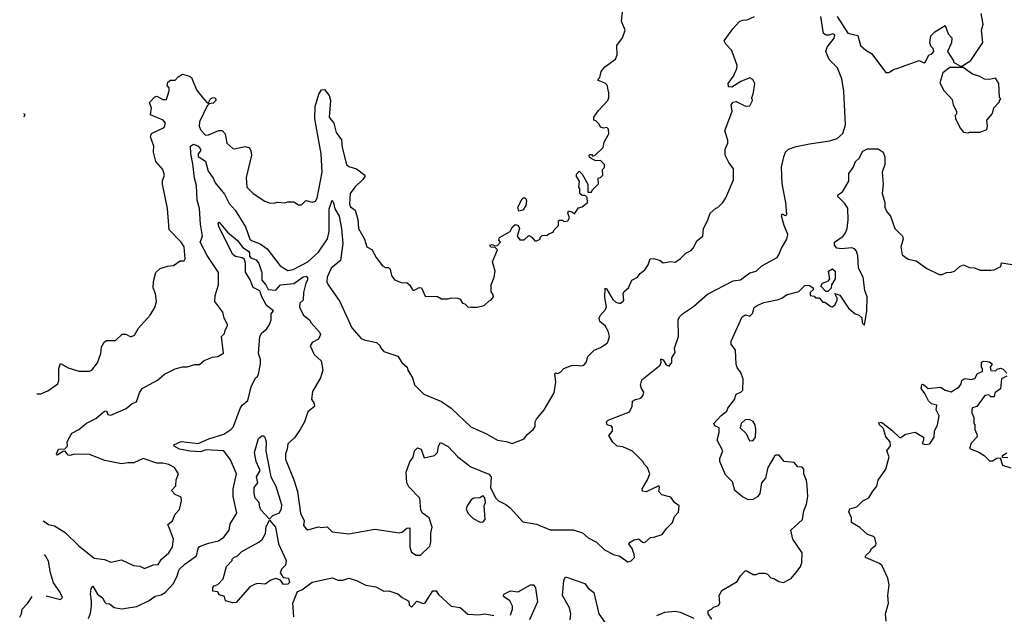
# Model space of a CAD drawing. Extents: x 2348354 to 2479840, y 460476 to 613653.
# Tile 8 of 256: x 2374626 to 2381082, y 478362 to 482265. Entities that reach past the tile are written whole.
import ezdxf

# ---------------------------------------------------------------- set-up
doc = ezdxf.new("R2010")
doc.units = 0

msp = doc.modelspace()

# ---------------------------------------------------------------- linework, layer by layer
at = {"layer": '0CON05XD'}
for points in [[(2375613.8, 478915), (2375598.3, 478951.7), (2375627.5, 478975), (2375645, 479020), (2375675, 479050), (2375687, 479107), (2375685, 479130), (2375645, 479147.5), (2375622.5, 479175), (2375650, 479205), (2375652.5, 479245), (2375666.7, 479285), (2375642.5, 479325), (2375605, 479346), (2375565, 479354.2), (2375525, 479353.8), (2375435, 479384), (2375375, 479355.7), (2375335, 479357.1), (2375295, 479349.2), (2375185, 479371.1), (2375085, 479411.4), (2374987.7, 479412.3), (2374954.2, 479404.2), (2374945, 479406.7), (2374925, 479432.5), (2374908.3, 479431.7), (2374875, 479407.5), (2374867.5, 479415), (2374880, 479445), (2374921.7, 479448.3), (2374940, 479465), (2374937.5, 479495), (2374968.3, 479551.7), (2375013.3, 479575), (2375063.9, 479616.1), (2375125, 479647.5), (2375182.5, 479695), (2375195, 479697.5), (2375203.6, 479673.6), (2375225, 479668.8), (2375325, 479712.5), (2375365, 479746.2), (2375393, 479757), (2375411.2, 479815), (2375430, 479845), (2375530.5, 479899.5), (2375575, 479938), (2375645, 479973.8), (2375695, 479986.2), (2375725, 479986.2), (2375775, 480002.5), (2375805, 480002.5), (2375835, 480027.5), (2375890, 480050), (2375925.9, 480054.1), (2375963, 480077), (2375950, 480185), (2375970, 480205), (2375973, 480227), (2375990, 480255), (2375990, 480265), (2375967.5, 480305), (2375957.5, 480345), (2375906, 480416), (2375908.6, 480455), (2375930, 480525), (2375930, 480605), (2375855, 480717.5), (2375809.2, 480805), (2375826, 480845), (2375812.1, 480922.1), (2375805.8, 481025), (2375790.5, 481080.5), (2375786.5, 481176.5), (2375773.1, 481225), (2375761.7, 481318.3), (2375748.5, 481385), (2375747.3, 481435), (2375765, 481448.8), (2375796.9, 481435), (2375812.5, 481415), (2375812, 481405), (2375796, 481385), (2375797.3, 481367.3), (2375845.4, 481335.4), (2375861.5, 481271.5), (2375894.4, 481225), (2375907.1, 481195), (2375968.7, 481118.7), (2375999.3, 481059.3), (2376038.6, 481015), (2376106, 480906), (2376134.5, 480825), (2376146, 480815), (2376202.6, 480792.6), (2376250, 480760), (2376335, 480648.8), (2376385, 480618), (2376420, 480625), (2376515, 480675.5), (2376585, 480738.5), (2376645, 480825.7), (2376655.9, 480875), (2376655.3, 480935), (2376655, 481022.5), (2376675, 481080), (2376685, 481062.5), (2376693.1, 481023.1), (2376720.3, 480975), (2376737.5, 480895), (2376745.3, 480795), (2376729.1, 480685), (2376669.5, 480635), (2376643.1, 480575), (2376640, 480545), (2376648, 480525), (2376726.2, 480415), (2376805, 480242.5), (2376865, 480173.3), (2376885, 480163.8), (2376967, 480147), (2376990, 480125), (2376990, 480115), (2377015, 480087.5), (2377105, 480056.2), (2377132.5, 480015), (2377167.5, 479985), (2377172.5, 479965), (2377201.2, 479915), (2377215, 479867.5), (2377276.4, 479806.4), (2377391.7, 479758.3), (2377455.8, 479715.8), (2377585, 479592.5), (2377686.7, 479546.7), (2377760, 479505), (2377816.4, 479496.4), (2377855, 479483.3), (2377935, 479513.3), (2377955, 479542.5), (2377993.3, 479575), (2378006.7, 479595), (2378006.7, 479625), (2378015, 479642.5), (2378066.1, 479703.9), (2378130, 479815), (2378141.2, 479885), (2378135, 479940), (2378142.5, 479947.5), (2378155, 479942.5), (2378175, 479952.5), (2378193.9, 479976.1), (2378245, 479994.2), (2378275, 479997.5), (2378305, 479991.9), (2378325, 479997.5), (2378341.2, 480015), (2378352.5, 480055), (2378393.6, 480096.4), (2378435, 480113.3), (2378478, 480142), (2378486.1, 480153.9), (2378493.3, 480185), (2378485, 480220), (2378466.4, 480256.4), (2378431.2, 480285), (2378426, 480305), (2378434.4, 480325.6), (2378468.3, 480361.7), (2378475, 480380), (2378462.4, 480442.4), (2378465, 480503.3), (2378475, 480498.8), (2378515, 480429.2), (2378535, 480411.4), (2378555, 480404), (2378566, 480404), (2378583, 480417), (2378587.5, 480425), (2378583.3, 480465), (2378589.3, 480480.7), (2378617.5, 480505), (2378640, 480555), (2378677.5, 480575), (2378695, 480600), (2378725, 480622.5), (2378747.5, 480655), (2378760, 480695), (2378785, 480696.7), (2378825, 480683.3), (2378845, 480670), (2378895, 480677.5), (2378925, 480673.3), (2378957.5, 480695), (2378995, 480732.5), (2379029.3, 480750.7), (2379042.5, 480765), (2379067.5, 480815), (2379106.1, 480843.9), (2379110, 480895), (2379135.9, 480944.1), (2379153.3, 480995), (2379191.7, 481028.3), (2379205, 481032.5), (2379236.7, 481065), (2379256.7, 481095), (2379306.4, 481213.6), (2379306.7, 481285), (2379276.4, 481326.4), (2379251.2, 481375), (2379251.2, 481415), (2379270, 481455), (2379270, 481475), (2379250, 481535), (2379297.5, 481665), (2379292.5, 481705), (2379305, 481722.5), (2379325, 481727.5), (2379385, 481697.5), (2379415, 481700), (2379432.5, 481735), (2379427.5, 481755), (2379436.7, 481775), (2379446.4, 481846.4), (2379433, 481873), (2379415, 481882.5), (2379355, 481858.8), (2379295, 481821.2), (2379274, 481824), (2379272.9, 481845), (2379305.8, 481895), (2379328.8, 481945), (2379330, 481965), (2379295, 482062.5), (2379256.7, 482105), (2379246.7, 482125), (2379302.5, 482205), (2379347, 482253), (2379365, 482262.5), (2379396.4, 482263.6), (2379443.6, 482286.4)], [(2375076.7, 478335), (2375091.2, 478368.8), (2375097.5, 478415), (2375098.3, 478451.7), (2375090, 478495), (2375095, 478530), (2375105, 478547.5), (2375136.7, 478495), (2375169.5, 478469.5), (2375185, 478442.5), (2375193.8, 478433.8), (2375215, 478430), (2375245, 478406.2), (2375295, 478398), (2375395, 478414.3), (2375475, 478452.5), (2375515, 478482), (2375555, 478491.1), (2375579.4, 478505), (2375634.4, 478565), (2375660, 478615), (2375672.7, 478657.3), (2375709.7, 478690.3), (2375786.2, 478745), (2375796.1, 478793.9), (2375805, 478806.7), (2375865, 478830), (2375930, 478845), (2375965, 478868.8), (2376000, 478915), (2376006.7, 478955), (2376050, 479025), (2376025.7, 479135), (2376026.9, 479185), (2376048.1, 479285), (2376009.2, 479375), (2375964.3, 479434.3), (2375845, 479442.5), (2375815, 479428), (2375745, 479432.9), (2375675, 479446), (2375640, 479465), (2375637.5, 479475), (2375685, 479496), (2375797.4, 479482.6), (2375866.2, 479513.8), (2375965, 479544.7), (2376010, 479575), (2376028.6, 479595), (2376073, 479713), (2376085.8, 479734.2), (2376123.3, 479765), (2376143.3, 479855), (2376172.5, 479915), (2376185, 479922.5), (2376191.7, 479938.3), (2376205.8, 480005), (2376204.3, 480035), (2376192.5, 480075), (2376201.4, 480185), (2376215, 480210), (2376245.7, 480234.3), (2376261.2, 480258.8), (2376275.9, 480294.1), (2376276.2, 480333.8), (2376290, 480355), (2376245, 480390), (2376214.3, 480445), (2376201.2, 480485), (2376157.9, 480507.9), (2376137.9, 480557.9), (2376107.1, 480607.1), (2376107.6, 480667.6), (2376101.1, 480691.1), (2376085, 480702.2), (2376040.5, 480710.5), (2376024.4, 480724.4), (2375935, 480900), (2375928.8, 480925), (2375935, 480936.7), (2375989.3, 480869.3), (2376054.2, 480815), (2376090.2, 480770.3), (2376125.7, 480745), (2376132.9, 480735), (2376132.5, 480712.5), (2376142.1, 480702.1), (2376177.9, 480687.9), (2376194, 480665), (2376213.1, 480605), (2376213.3, 480555), (2376240, 480525), (2376255, 480493.3), (2376305, 480490), (2376336.1, 480523.9), (2376425, 480534.4), (2376485, 480576.7), (2376505, 480582), (2376513.8, 480575), (2376513.8, 480555), (2376502, 480535), (2376488, 480475), (2376486.2, 480425), (2376463.3, 480405), (2376461.2, 480375), (2376486.7, 480325), (2376527.5, 480295), (2376537.5, 480275), (2376591.2, 480215), (2376598.3, 480198.3), (2376585, 480167.5), (2376545, 480146.7), (2376530, 480125), (2376557, 480067), (2376602.5, 480025), (2376613.8, 479965), (2376598, 479915), (2376546.7, 479825), (2376540, 479775), (2376557.5, 479745), (2376560, 479725), (2376515, 479690), (2376493.5, 479626.5), (2376465.8, 479575), (2376428.6, 479521.4), (2376385, 479480), (2376380.8, 479445), (2376369.4, 479415), (2376370, 479380), (2376424.4, 479245), (2376447.9, 479167.9), (2376467, 479027), (2376491.2, 478975), (2376487.5, 478945), (2376505, 478922.5), (2376515, 478917.5), (2376585, 478936.7), (2376605, 478932.5), (2376643.6, 478936.4), (2376675, 478903.3), (2376785, 478890), (2376955, 478922), (2377115, 478896.7), (2377136.1, 478903.9), (2377165, 478926.7), (2377185, 478930), (2377183.6, 478803.6), (2377195, 478770), (2377225, 478750), (2377255, 478750), (2377315, 478810), (2377322.5, 478835), (2377322.5, 478895), (2377330, 478935), (2377312, 478995), (2377267.5, 479025), (2377257.5, 479045), (2377250, 479125), (2377177.8, 479197.8), (2377163.8, 479225), (2377161.2, 479295), (2377185, 479363.3), (2377205.8, 479394.2), (2377214.1, 479435.9), (2377235, 479453.8), (2377258, 479445), (2377278.3, 479388.3), (2377345.8, 479404.2), (2377366.7, 479425), (2377373.6, 479466.4), (2377385, 479490), (2377435, 479463.3), (2377498.8, 479395), (2377585, 479329.2), (2377701.7, 479281.7), (2377717.5, 479265), (2377713.3, 479195), (2377747, 479127), (2377767, 479107), (2377815, 479083.3), (2377841.9, 479061.9), (2377925, 478970), (2378015, 478953.3), (2378105, 478916.7), (2378255, 478916.2), (2378317.7, 478897.7), (2378354.2, 478864.2), (2378407.5, 478835), (2378460, 478785), (2378525, 478752.5), (2378557, 478747), (2378615, 478707.5), (2378635, 478712.5), (2378656.7, 478735), (2378656.2, 478755), (2378642.5, 478795), (2378620, 478825), (2378630, 478835), (2378655, 478850), (2378685, 478857.5), (2378710, 478835), (2378726.4, 478833.6), (2378763, 478867), (2378785, 478867.5), (2378840, 478885), (2378867.5, 478925), (2378907.5, 478965), (2378920, 479005), (2378947, 479033), (2378950, 479075), (2378920, 479095), (2378895, 479130), (2378837, 479147), (2378818.3, 479168.3), (2378822.5, 479195), (2378816.4, 479206.4), (2378735, 479166.9), (2378709.5, 479169.5), (2378707.1, 479185), (2378743.3, 479245), (2378757.5, 479285), (2378742.5, 479325), (2378722.5, 479345), (2378712.5, 479365), (2378643.6, 479433.6), (2378580.5, 479460.5), (2378545, 479466.7), (2378515, 479492.5), (2378490, 479535), (2378512.5, 479565), (2378512.5, 479585), (2378506.1, 479596.1), (2378477.5, 479605), (2378473.3, 479625), (2378485, 479636.7), (2378625, 479690), (2378641.7, 479728.3), (2378645, 479760), (2378665, 479772.5), (2378698.3, 479781.7), (2378715, 479800), (2378719.3, 479819.3), (2378702.5, 479845), (2378697.5, 479865), (2378705, 479900), (2378825, 479997.5), (2378832.5, 480015), (2378831.2, 480038.8), (2378845, 480032.5), (2378865, 480000), (2378885, 479990), (2378903.3, 480015), (2378903.3, 480045), (2378925, 480080), (2378920.7, 480109.3), (2378946.2, 480185), (2378943.3, 480295), (2378953.3, 480315), (2378973.3, 480335), (2379045, 480382.5), (2379135.9, 480464.1), (2379305, 480551.2), (2379351.7, 480558.3), (2379415, 480603.8), (2379455, 480613.3), (2379491.7, 480648.3), (2379592.5, 480705), (2379605, 480722.5), (2379621.2, 480765), (2379655.9, 480824.1), (2379663.8, 480855), (2379638.8, 480915), (2379622.5, 480975), (2379625, 480990), (2379645, 480980), (2379656.7, 480985), (2379649.2, 481065), (2379626.8, 481186.8), (2379622.6, 481297.4), (2379635.9, 481364.1), (2379648.8, 481395), (2379666.7, 481415), (2379717.4, 481432.6), (2379805, 481450.9), (2379939.5, 481470.5), (2379986.1, 481483.9), (2380022.9, 481517.1), (2380040.7, 481575), (2380030.8, 481795), (2380017.6, 481877.6), (2379989.2, 481949.2), (2379935, 482003.8), (2379912.5, 482055), (2379920, 482085), (2379966.6, 482143.4), (2379971.2, 482165), (2379955, 482171.2), (2379935, 482162.5), (2379915, 482162.5), (2379897.5, 482175), (2379880, 482285)], [(2376561.8, 481615), (2376564.4, 481695), (2376588.1, 481775), (2376605, 481803.8), (2376625, 481807.5), (2376655, 481766.7), (2376664.3, 481735), (2376655.8, 481625), (2376686.3, 481586.3), (2376700.6, 481525), (2376736.7, 481476.7), (2376740, 481425), (2376768.8, 481315), (2376785, 481301.2), (2376835, 481286.7), (2376890, 481245), (2376890, 481235), (2376876.7, 481215), (2376823.8, 481165), (2376793.3, 481125), (2376788.8, 481055), (2376795, 481037.5), (2376826.7, 481015), (2376843, 480953), (2376848.8, 480895), (2376887.5, 480825), (2376902.5, 480775), (2376935, 480757.5), (2376963, 480703), (2377005, 480650), (2377025, 480637.5), (2377045, 480637.5), (2377055, 480627.5), (2377063.8, 480585), (2377085, 480556.7), (2377135, 480536.7), (2377165, 480540), (2377182.5, 480525), (2377205, 480490), (2377215, 480490), (2377245, 480507.5), (2377260, 480505), (2377285, 480450), (2377365, 480447.5), (2377393, 480433), (2377435, 480432.5), (2377455, 480440), (2377497, 480437), (2377515, 480430), (2377530, 480405), (2377545, 480400), (2377565, 480380), (2377585, 480377.5), (2377625, 480377.5), (2377671.7, 480388.3), (2377705, 480420), (2377716.4, 480423.6), (2377732.5, 480445), (2377731.7, 480461.7), (2377718.3, 480478.3), (2377718.8, 480525), (2377736.7, 480575), (2377743.3, 480615), (2377727.5, 480675), (2377760, 480755), (2377745, 480770), (2377715, 480772.5), (2377710, 480785), (2377725, 480790), (2377745, 480780), (2377758.3, 480781.7), (2377780, 480805), (2377768.3, 480818.3), (2377772.5, 480835), (2377843.3, 480875), (2377858.8, 480905), (2377875, 480921.2), (2377893.9, 480913.9), (2377903.3, 480895), (2377887.5, 480845), (2377905, 480820), (2377935, 480820), (2377965, 480847.5), (2377985, 480837.5), (2378005, 480812.5), (2378015, 480812.5), (2378040, 480825), (2378040, 480835), (2378051.7, 480848.3), (2378085, 480850), (2378095, 480860), (2378125, 480870), (2378130, 480885), (2378160, 480915), (2378160, 480945), (2378165, 480950), (2378185, 480950), (2378195, 480940), (2378220, 480945), (2378232.5, 480965), (2378220, 480995), (2378225, 481010), (2378251.7, 481001.7), (2378265, 480990), (2378290.7, 481029.3), (2378315, 481037.5), (2378350, 481065), (2378348.3, 481098.3), (2378335, 481110), (2378315, 481110), (2378300, 481125), (2378300, 481155), (2378292.5, 481165), (2378297.5, 481205), (2378277.5, 481235), (2378278.3, 481251.7), (2378295, 481270), (2378315, 481250), (2378352.5, 481185), (2378351.7, 481131.7), (2378376.4, 481133.6), (2378380, 481145), (2378421.7, 481188.3), (2378420, 481225), (2378435, 481230), (2378450, 481245), (2378448.3, 481281.7), (2378460, 481295), (2378460, 481315), (2378435, 481340), (2378405, 481337.5), (2378373, 481353), (2378361.7, 481361.7), (2378360, 481375), (2378365, 481380), (2378375, 481380), (2378385, 481370), (2378400, 481375), (2378452.5, 481425), (2378458.3, 481461.7), (2378490, 481515), (2378487, 481547), (2378477, 481557), (2378455, 481552.5), (2378435, 481560), (2378425, 481580), (2378405, 481600), (2378390, 481605), (2378390, 481625), (2378420.7, 481669.3), (2378482.5, 481735), (2378490, 481755), (2378490, 481785), (2378477.5, 481835), (2378465, 481847.5), (2378420, 481865), (2378420, 481875), (2378430, 481885), (2378440, 481925), (2378462.5, 481955), (2378533.6, 482006.4), (2378543.3, 482035), (2378542.5, 482095), (2378580, 482145), (2378597.5, 482195), (2378573.3, 482255), (2378580, 482315)], [(2379985.9, 482285.9), (2380055.9, 482175.9), (2380121.7, 482161.7), (2380140, 482095), (2380173.8, 482065), (2380212.5, 482042.5), (2380305, 481917.5), (2380325, 481917.5), (2380355, 481937.5), (2380385, 481946.7)], [(2380385, 481946.7), (2380523.6, 481996.4), (2380555, 481982.5), (2380565, 481987.5), (2380587, 482033), (2380605, 482037.5), (2380620, 482055), (2380616.2, 482075), (2380601.7, 482091.7), (2380593.6, 482113.6), (2380601.7, 482158.3), (2380626.7, 482185), (2380695, 482227.5), (2380715, 482172.5), (2380737.5, 482145), (2380736.4, 482113.6), (2380710, 482055), (2380750, 481995), (2380750, 481985), (2380795, 481960), (2380805, 481960), (2380863, 481997), (2380942.5, 482115), (2380933.8, 482195), (2380943.3, 482235), (2380930, 482305)], [(2380845, 481522.5), (2380855, 481527.5), (2380925, 481527.5), (2380967.5, 481545), (2380972.5, 481565), (2380967.5, 481605), (2381005, 481650), (2381013, 481687), (2381050, 481725), (2381050, 481735), (2381060, 481745), (2381050, 481755), (2381046.7, 481845), (2381025, 481880), (2380985, 481871.2), (2380953.6, 481873.6), (2380921.7, 481891.7), (2380875, 481906.7), (2380811.7, 481951.7), (2380725, 481950), (2380678.8, 481915), (2380660.7, 481850.7), (2380685, 481800), (2380741.7, 481741.7), (2380747.5, 481705), (2380770, 481665), (2380770, 481645), (2380760, 481635), (2380762.5, 481615), (2380795, 481550), (2380815, 481527.5), (2380845, 481522.5)], [(2374739.4, 479808.8), (2374765, 479808.8), (2374810.5, 479829.5), (2374876.7, 479875), (2374883, 479897), (2374883.8, 479975), (2374895, 480007.5), (2374945, 479980), (2375015, 479957.5), (2375085, 479957.5), (2375100, 479965), (2375137, 480013), (2375157.5, 480075), (2375163, 480117), (2375180.7, 480149.3), (2375195, 480160), (2375255, 480160), (2375298.3, 480201.7), (2375321.7, 480201.7), (2375355, 480182.5), (2375380, 480195), (2375405, 480240), (2375482.5, 480325), (2375512.5, 480375), (2375522.5, 480415), (2375517.5, 480465), (2375502.5, 480505), (2375503.6, 480546.4), (2375520, 480605), (2375548.3, 480631.7), (2375595, 480647.5), (2375635, 480652.5), (2375678.3, 480681.7), (2375705, 480682.5), (2375712.5, 480695), (2375705.8, 480775), (2375684.2, 480805), (2375605.5, 480885.5), (2375595.7, 481025), (2375563.9, 481186.1), (2375563.9, 481206.1), (2375576.7, 481245), (2375565, 481282.5), (2375520, 481335), (2375503.8, 481395), (2375506, 481435), (2375483.8, 481496.2), (2375491.7, 481518.3), (2375573.3, 481556.7), (2375582.5, 481585), (2375567.5, 481605), (2375485, 481640), (2375490, 481685), (2375478.3, 481721.7), (2375512.3, 481757.7), (2375525, 481762.5), (2375565, 481740), (2375589.3, 481740.7), (2375607, 481797), (2375607, 481817), (2375592.5, 481832.5), (2375597.5, 481855), (2375615, 481867.5), (2375645, 481867.5), (2375665, 481890), (2375695, 481907.5), (2375740, 481895), (2375752.5, 481885), (2375786.7, 481805), (2375824, 481754), (2375855, 481720), (2375865, 481720), (2375877.5, 481745), (2375895, 481753.3), (2375909.5, 481749.5), (2375913.3, 481735), (2375895, 481716.7), (2375868.3, 481711.7), (2375855, 481700), (2375804.4, 481595), (2375803.3, 481565), (2375815, 481538.8), (2375845, 481506.2), (2375865, 481508), (2375931.7, 481538.3), (2375955, 481537.1), (2375974, 481515), (2375984, 481454), (2376025, 481420), (2376035, 481417.5), (2376105, 481433.3), (2376133, 481423), (2376142.5, 481405), (2376146.7, 481375), (2376111.7, 481228.3), (2376116.7, 481165), (2376157.5, 481125), (2376233.9, 481073.9), (2376265, 481062.5), (2376295, 481060), (2376315, 481067.5), (2376365, 481062.5), (2376385, 481070), (2376425, 481070), (2376455, 481050), (2376475, 481050), (2376503, 481077), (2376545, 481067.5), (2376565, 481073.3), (2376577.7, 481092.3), (2376609.6, 481265), (2376603.8, 481385), (2376561.8, 481615)], [(2374655.1, 481627.5), (2374661.7, 481641.7), (2374654.2, 481647.8)], [(2379165, 478330), (2379140, 478365), (2379140, 478385), (2379165, 478397.5), (2379175, 478410), (2379209.3, 478420.7), (2379217.5, 478435), (2379212.5, 478485), (2379230.7, 478519.3), (2379331.7, 478578.3), (2379352.5, 478615), (2379383, 478647), (2379395, 478646.7), (2379435, 478622.5), (2379455, 478622.5), (2379475, 478632.5), (2379511.7, 478631.7), (2379530, 478625), (2379552.3, 478602.3), (2379575.9, 478595.9), (2379605, 478576.7), (2379635, 478570), (2379685, 478597.5), (2379715.9, 478634.1), (2379745, 478672.5), (2379755, 478700), (2379756.7, 478765), (2379696.1, 478856.1), (2379683.3, 478915), (2379760, 478985), (2379767.7, 479042.3), (2379786.2, 479085), (2379793.6, 479136.4), (2379790, 479205), (2379785, 479240), (2379767.5, 479285), (2379767.5, 479315), (2379757, 479327), (2379729.3, 479329.3), (2379705, 479358.8), (2379640, 479365), (2379606.4, 479406.4), (2379585, 479407.5), (2379575, 479400), (2379532.5, 479325), (2379516.7, 479255), (2379491.2, 479225), (2379478.8, 479155), (2379465, 479133.3), (2379434.1, 479115.9), (2379404.3, 479114.3), (2379365, 479132.5), (2379316.2, 479175), (2379301.2, 479231.2), (2379255, 479277.5), (2379217.5, 479365), (2379217.5, 479385), (2379237.5, 479435), (2379200, 479505), (2379212.5, 479555), (2379212.5, 479585), (2379185, 479600), (2379177.5, 479615), (2379225, 479667.5), (2379262.5, 479695), (2379270, 479715), (2379312.5, 479772.5), (2379325, 479807.5), (2379355, 479820), (2379367, 479833), (2379370, 479905), (2379355, 479950), (2379331.7, 479981.7), (2379323.6, 480003.6), (2379320, 480095), (2379291.2, 480135), (2379291.2, 480155), (2379363.3, 480315), (2379385, 480326.7), (2379415, 480320), (2379432.5, 480337.5), (2379443.3, 480375), (2379461.7, 480388.3), (2379505, 480408), (2379601.7, 480428.3), (2379623.6, 480436.4), (2379655, 480460), (2379735, 480480), (2379775, 480520), (2379801.7, 480521.7), (2379830, 480505), (2379828.3, 480491.7), (2379810, 480475), (2379810, 480455), (2379835, 480450), (2379845, 480440), (2379868.3, 480438.3), (2379891.7, 480411.7), (2379905, 480410), (2379945, 480382.5), (2379955, 480380), (2379972.5, 480395), (2379986.7, 480425), (2379987, 480437), (2379971.7, 480468.3), (2380005, 480457.5), (2380060.7, 480370.7), (2380103.9, 480333.9), (2380130, 480325), (2380148.3, 480308.3), (2380150, 480275), (2380165, 480260), (2380180, 480355), (2380183.8, 480445), (2380167, 480487), (2380156.2, 480575), (2380126, 480635), (2380121.2, 480715), (2380113.8, 480745), (2380100.5, 480760.5), (2380081.7, 480768.3), (2380015, 480760.8), (2379985, 480766.2), (2379968.8, 480785), (2379970, 480805), (2380025, 480844), (2380040.8, 480865), (2380052.5, 480895), (2380058.7, 480951.3), (2380057.3, 481027.3), (2380035, 481060), (2379990, 481105), (2379990, 481115), (2380022.5, 481135), (2380063.3, 481205), (2380062.5, 481255), (2380092.5, 481295), (2380106.4, 481333.6), (2380130, 481355), (2380155, 481402.5), (2380185, 481417.5), (2380256.4, 481416.4), (2380287.5, 481395), (2380300, 481365), (2380300, 481315), (2380282.5, 481265), (2380289.2, 481185), (2380282.5, 481125), (2380298.8, 481065), (2380300, 481035), (2380313, 481003), (2380336.7, 480975), (2380363.8, 480895), (2380413.9, 480843.9), (2380418.8, 480825), (2380404.1, 480774.1), (2380411.7, 480721.7), (2380452.3, 480692.3), (2380505, 480682), (2380575, 480632), (2380655, 480593.3), (2380675, 480593.3), (2380703.8, 480606.2), (2380735, 480606.7), (2380755.9, 480614.1), (2380792.7, 480647.3), (2380815, 480656.2), (2380855, 480637.5), (2380886.4, 480636.4), (2380925, 480620), (2380995, 480620), (2381015, 480622.5), (2381060, 480645), (2381065, 480670), (2381135, 480658.8)], [(2377898.8, 481008.8), (2377893.1, 481035), (2377921.3, 481088.7), (2377935, 481097.1), (2377945, 481091.2), (2377949.4, 481075), (2377944.2, 481045), (2377925, 481013.8), (2377898.8, 481008.8)], [(2379925, 480480), (2379911.7, 480481.7), (2379880, 480515), (2379890, 480535), (2379930, 480550), (2379937.5, 480565), (2379930, 480615), (2379955, 480630), (2379972.5, 480615), (2379972.5, 480565), (2379950, 480525), (2379948.3, 480501.7), (2379925, 480480)], [(2380307.7, 478317.7), (2380303.8, 478365), (2380323.3, 478435), (2380318.8, 478485), (2380328, 478555), (2380318.8, 478598.8), (2380281.2, 478681.2), (2380265, 478696), (2380172.5, 478735), (2380173.3, 478745), (2380203.3, 478775), (2380212.5, 478795), (2380240, 478815), (2380243.3, 478825), (2380233.3, 478865), (2380225, 478873.3), (2380186.4, 478886.4), (2380135, 478931.2), (2380080, 478965), (2380080, 478995), (2380062.5, 479035), (2380070, 479055), (2380115, 479066.7), (2380155, 479106.7), (2380193.9, 479126.1), (2380219.7, 479170.3), (2380247, 479203), (2380255, 479242.5), (2380305.6, 479314.4), (2380327.5, 479395), (2380312.5, 479435), (2380337, 479467), (2380333.3, 479495), (2380306.4, 479526.4), (2380293.6, 479573.6), (2380286.7, 479586.7), (2380263.3, 479605), (2380260.7, 479619.3), (2380275, 479622.5), (2380286.1, 479616.1), (2380345, 479571.2), (2380395, 479523.3), (2380405, 479523.3), (2380434.5, 479545.5), (2380497.3, 479557.3), (2380552.5, 479525), (2380552.5, 479505), (2380543.6, 479483.6), (2380566.4, 479476.4), (2380595, 479481.2), (2380623.3, 479525), (2380623.8, 479565), (2380644, 479605), (2380656.2, 479665), (2380636.7, 479705), (2380640, 479735), (2380605, 479743.8), (2380585, 479764), (2380562.1, 479812.1), (2380536.7, 479845), (2380541.2, 479868.8), (2380545, 479872.5), (2380555, 479867.5), (2380583.6, 479843.6), (2380665, 479853.3), (2380694.1, 479834.1), (2380735, 479822.5), (2380787.5, 479855), (2380800, 479875), (2380803.9, 479896.1), (2380813.9, 479906.1), (2380825, 479910), (2380865, 479902.5), (2380889.3, 479910.7), (2380907, 479943), (2380940, 479955), (2380940, 479975), (2380932.5, 479985), (2380933.9, 480016.1), (2380947, 480023), (2380970.7, 480020.7), (2380985, 480020), (2381002.5, 480005), (2380990, 479985), (2380995, 479962.5), (2381025, 479960), (2381035, 479970), (2381057, 479977), (2381075, 479970), (2381100, 479945)], [(2381100, 479925), (2381063, 479907), (2381057, 479843), (2381020, 479815), (2381015, 479790), (2380995, 479790), (2380981.7, 479801.7), (2380955, 479797.5), (2380903, 479727), (2380875, 479716.7), (2380870.5, 479709.5), (2380868.8, 479685), (2380883, 479653), (2380882.5, 479615), (2380890, 479605), (2380890, 479575), (2380903.3, 479545), (2380903.6, 479526.4), (2380864.2, 479485.8), (2380855, 479450), (2380916.1, 479426.1), (2380950, 479405), (2380985, 479370), (2381005, 479370), (2381033, 479387), (2381055, 479390), (2381070, 479340), (2381125, 479322.5)], [(2379410.7, 479500.7), (2379435, 479503.3), (2379450, 479525), (2379453.3, 479575), (2379448.8, 479605), (2379435, 479627.5), (2379415, 479637.5), (2379385, 479640), (2379356.4, 479613.6), (2379350, 479585), (2379388.8, 479548.8), (2379410.7, 479500.7)], [(2376265, 478987.5), (2376207.9, 479047.9), (2376200, 479065), (2376197.5, 479095), (2376170, 479125), (2376163.6, 479156.4), (2376163.3, 479195), (2376187.5, 479225), (2376180, 479265), (2376203.3, 479305), (2376177.5, 479365), (2376166.7, 479425), (2376193.3, 479515), (2376215, 479533.3), (2376225, 479533.3), (2376233.3, 479525), (2376242, 479495), (2376240.8, 479435), (2376272.9, 479265), (2376305, 479202.5), (2376342.3, 479082.3), (2376341.2, 479055), (2376328.8, 479025), (2376285, 479007.5), (2376265, 478987.5)], [(2381105, 479390), (2381071.7, 479391.7), (2381070, 479405), (2381098.3, 479421.7)], [(2377645, 478967.5), (2377665, 478970), (2377677.5, 478985), (2377672.5, 479075), (2377680, 479095), (2377677, 479127), (2377665, 479140), (2377642.5, 479127.5), (2377605, 479123.8), (2377585.9, 479114.1), (2377560, 479075), (2377554.2, 479055), (2377565, 479026.7), (2377600.7, 478990.7), (2377645, 478967.5)], [(2374778, 478976.3), (2374785, 478973.3), (2374815, 478952), (2374855, 478943.8), (2374925, 478900), (2375015, 478811.1), (2375115, 478730), (2375182.3, 478722.3), (2375223.9, 478703.9), (2375295, 478720), (2375373.6, 478683.6), (2375415, 478677.5), (2375445, 478662.5), (2375503.6, 478686.4), (2375535, 478690), (2375556.7, 478725), (2375605, 478766.2), (2375629.2, 478805), (2375635.9, 478855.9), (2375613.8, 478915)], [(2376025, 478436.7), (2375975, 478450), (2375968.3, 478478.3), (2375935, 478490), (2375925, 478510), (2375893.4, 478513.4), (2375892.4, 478537.6), (2375901.7, 478548.3), (2375925, 478557.5), (2375960, 478595), (2375983.3, 478676.7), (2376020, 478715), (2376020, 478725), (2376030, 478735), (2376053.6, 478746.4), (2376083.3, 478775), (2376194.2, 478835.8), (2376215.9, 478854.1), (2376237.3, 478892.7), (2376241.7, 478938.3), (2376265, 478980), (2376303.8, 478935), (2376324, 478825), (2376373.3, 478715), (2376368.6, 478685), (2376342.2, 478657.8), (2376334.7, 478634.7), (2376354.5, 478604.5), (2376389.7, 478599.7), (2376395, 478572), (2376385, 478560.4), (2376356.9, 478556.9), (2376336.3, 478586.3), (2376305, 478596.9), (2376272.9, 478587.1), (2376235, 478560), (2376185, 478564), (2376165, 478558.8), (2376135, 478542), (2376045, 478440), (2376025, 478436.7)], [(2374800.6, 478483.9), (2374895, 478460), (2374906.7, 478473.3), (2374890.5, 478510.5), (2374847.9, 478567.9), (2374827.5, 478635), (2374815, 478710), (2374795, 478746.9), (2374788.3, 478753.7)], [(2376423.8, 478345), (2376417.8, 478435), (2376447.1, 478512.9), (2376476.6, 478523.4), (2376545, 478572.5), (2376675, 478601.2), (2376715, 478586.2), (2376745, 478586.7), (2376785, 478600), (2376835, 478583.3), (2376895, 478552.5), (2376961.7, 478541.7), (2377015, 478513.3), (2377046.4, 478516.4), (2377105, 478497.5), (2377135, 478472.5), (2377178.3, 478448.3), (2377180, 478425), (2377195, 478410), (2377230.7, 478449.3), (2377275, 478432.5), (2377285, 478437.5), (2377335, 478515.8), (2377356.7, 478516.7), (2377372.9, 478492.9), (2377455, 478416.7), (2377515, 478406.2), (2377563.8, 478363.8), (2377635, 478358.1), (2377675.8, 478365.8), (2377735, 478354)], [(2378235.8, 478325), (2378240.8, 478365), (2378231.2, 478405), (2378186.2, 478485), (2378194, 478585), (2378205, 478607.5), (2378332.5, 478565), (2378353.6, 478533.6), (2378390, 478505), (2378423.8, 478365), (2378465, 478306.7)], [(2377845, 478357.5), (2377858.8, 478395), (2377858.8, 478415), (2377841.2, 478451.2), (2377799.3, 478479.3), (2377801.2, 478495), (2377845, 478516.7), (2377895, 478510.8), (2377975, 478555.5), (2377995, 478555.5), (2378009.5, 478535), (2378020.6, 478445), (2377968.8, 478325)], [(2374626.4, 478343.6), (2374637.5, 478365), (2374642.5, 478395), (2374680, 478435), (2374709.1, 478479.8)], [(2378805, 478354), (2378856.1, 478376.1), (2378925, 478383.3), (2378956.4, 478376.4), (2379046.7, 478336.7)]]:
    msp.add_lwpolyline(points, dxfattribs=at)

doc.saveas('drawing.dxf')
